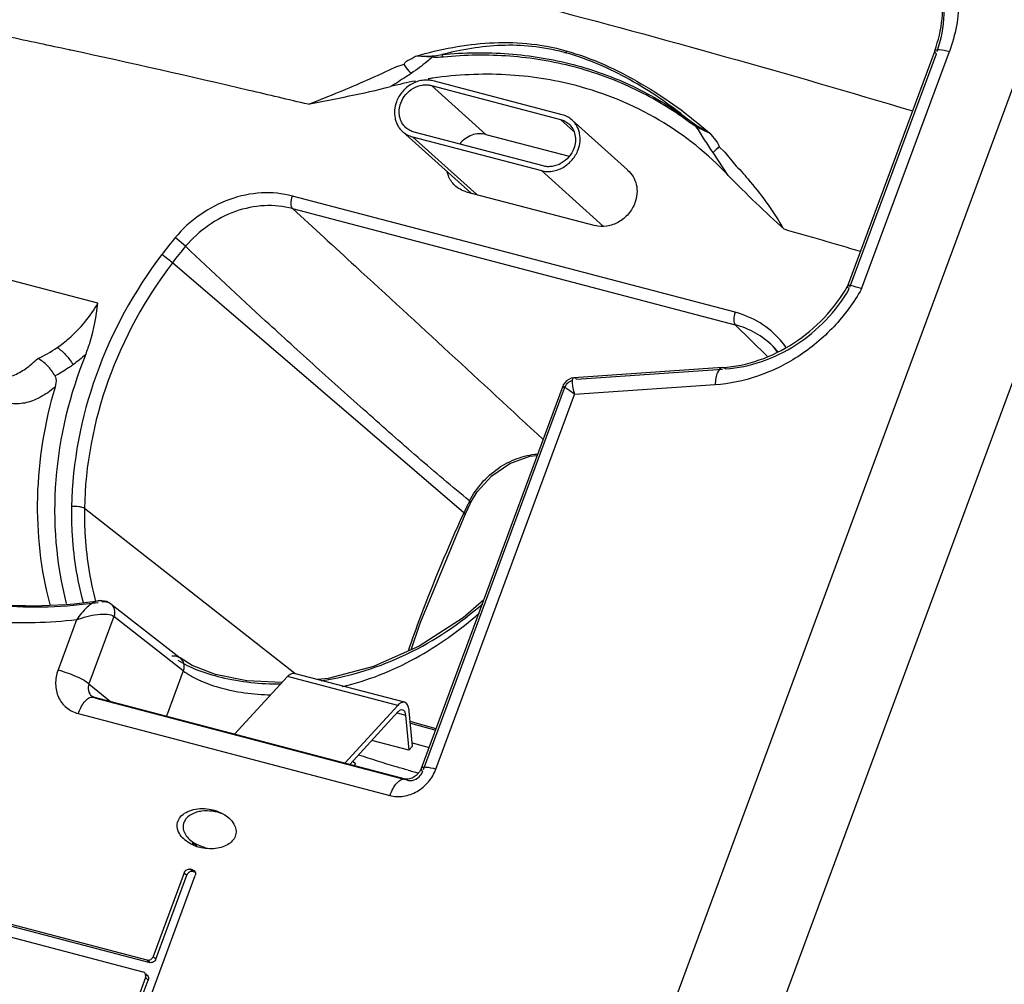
# Model space of a CAD drawing. Header units: inches. Extents: x 0 to 17, y 0 to 11.
# Tile 30 of 35: x 14.745 to 15.512, y 5.819 to 6.57. Entities that reach past the tile are written whole.
import ezdxf

# ---------------------------------------------------------------- set-up
doc = ezdxf.new("R2010")
doc.units = ezdxf.units.IN
doc.header["$LTSCALE"] = 0.935
doc.header["$MEASUREMENT"] = 0
doc.layers.get('0').update_dxf_attribs({"linetype": 'CONTINUOUS'})

msp = doc.modelspace()

# ---------------------------------------------------------------- linework, layer by layer
at = {"color": 6, "linetype": 'Continuous'}
for p, q in [((15.65727, 6.89212), (14.79175, 4.55277)), ((15.73001, 6.85968), (14.8505, 4.48255)), ((14.78505, 6.54628), (14.78395, 6.54653)), ((14.78507, 6.54635), (14.78397, 6.54659)), ((15.07412, 6.54294), (15.0751, 6.54103)), ((15.45795, 6.54594), (15.39008, 6.36251)), ((15.39193, 6.36182), (15.45921, 6.54368)), ((15.40097, 6.36048), (15.46938, 6.5454)), ((15.03825, 6.53343), (15.04455, 6.53563)), ((15.05384, 6.54179), (15.06635, 6.54193)), ((15.06636, 6.54085), (15.05384, 6.54179)), ((15.06635, 6.54193), (15.06636, 6.54085)), ((15.0294, 6.52923), (15.03825, 6.53343)), ((15.27189, 6.48794), (15.26549, 6.49267)), ((15.28279, 6.48165), (15.27189, 6.48794)), ((15.27189, 6.48794), (15.27224, 6.48677)), ((15.28279, 6.48165), (15.28817, 6.47505)), ((15.29716, 6.44884), (15.28533, 6.46656)), ((15.29011, 6.47112), (15.29438, 6.46686)), ((15.29438, 6.46686), (15.30206, 6.45757)), ((15.09295, 6.43609), (15.19337, 6.40972)), ((15.30247, 6.34217), (14.95763, 6.43275)), ((14.95774, 6.42304), (15.30257, 6.33246)), ((14.87444, 6.3936), (14.86637, 6.40038)), ((14.80609, 6.3492), (14.65711, 6.38833)), ((15.09122, 6.18585), (14.86412, 6.38071)), ((15.39011, 6.36259), (15.39008, 6.36251)), ((15.30257, 6.33246), (15.32741, 6.30798)), ((15.30257, 6.33246), (15.32739, 6.30799)), ((15.33184, 6.31583), (15.33531, 6.31119)), ((15.33186, 6.31582), (15.33185, 6.31583)), ((15.29255, 6.29907), (15.17687, 6.29116)), ((15.17884, 6.29017), (15.29262, 6.29796)), ((15.29496, 6.29812), (15.29255, 6.29907)), ((15.16815, 6.28466), (15.05793, 5.98677)), ((15.05975, 5.9861), (15.16964, 6.28313)), ((15.16815, 6.28466), (15.16964, 6.28313)), ((15.28681, 6.28568), (15.1774, 6.27819)), ((15.06937, 5.98622), (15.1774, 6.27819)), ((15.09645, 6.19385), (15.09645, 6.19384)), ((14.9594, 6.06077), (14.79563, 6.18923)), ((15.09087, 6.18508), (15.09122, 6.18585)), ((15.09089, 6.18507), (15.09122, 6.18585)), ((14.80632, 6.11743), (14.80628, 6.11743)), ((14.81597, 6.11523), (14.81609, 6.11514)), ((14.81609, 6.11514), (14.87012, 6.0729)), ((14.81853, 6.10516), (14.79916, 6.05282)), ((14.87254, 6.06294), (14.81853, 6.10516)), ((14.78948, 6.10254), (14.77504, 6.06353)), ((14.87254, 6.06294), (14.85941, 6.02745)), ((14.79916, 6.05282), (14.81579, 6.03891)), ((14.80135, 6.04242), (14.8022, 6.04243)), ((14.80136, 6.04304), (14.80138, 6.04303)), ((14.80138, 6.04303), (14.80257, 6.04203)), ((15.04564, 5.97854), (14.80279, 6.04232)), ((14.80281, 6.04232), (14.80445, 6.04144)), ((14.80445, 6.04144), (15.04553, 5.97811)), ((14.79071, 6.02953), (15.03355, 5.96574)), ((15.06965, 6.01777), (15.04941, 6.02332)), ((15.04955, 6.022), (15.06921, 6.01654)), ((15.05094, 6.00681), (15.05189, 6.00654)), ((15.05189, 6.00654), (15.06427, 6.00324)), ((15.00475, 5.99251), (15.00675, 5.9907)), ((15.0061, 5.98892), (15.00675, 5.9907)), ((15.04564, 5.97854), (15.04729, 5.97765)), ((14.89784, 5.95293), (14.89614, 5.9544)), ((14.90492, 5.95063), (14.90797, 5.94839)), ((14.90797, 5.94839), (14.91034, 5.946)), ((14.91034, 5.946), (14.91208, 5.94348)), ((14.88027, 5.90642), (14.87814, 5.90831)), ((14.87986, 5.90786), (14.87814, 5.90831)), ((14.87986, 5.90786), (14.88113, 5.90719)), ((14.88027, 5.90642), (14.88198, 5.90597)), ((14.8444, 5.83747), (14.59379, 5.9033)), ((14.59591, 5.90141), (14.84652, 5.83558)), ((14.82752, 5.75622), (14.88195, 5.90333)), ((14.87337, 5.90558), (14.84918, 5.8402)), ((14.8513, 5.83831), (14.87549, 5.90369)), ((14.87337, 5.90558), (14.87549, 5.90369)), ((14.59043, 5.89422), (14.84104, 5.82839)), ((14.84652, 5.83558), (14.8444, 5.83747)), ((14.8513, 5.83831), (14.84918, 5.8402)), ((14.84313, 5.82386), (14.81894, 5.75848)), ((14.82106, 5.75658), (14.84525, 5.82197)), ((14.84231, 5.82772), (14.84104, 5.82839)), ((14.84311, 5.82661), (14.84258, 5.82745)), ((14.84525, 5.82197), (14.84313, 5.82386)), ((14.84316, 5.8265), (14.84443, 5.82583)), ((14.84445, 5.82582), (14.84339, 5.82676))]:
    msp.add_line(p, q, dxfattribs=at)
at = {"color": 7, "linetype": 'Continuous'}
for p, q in [((15.16772, 6.4961), (15.0673, 6.52248)), ((15.10834, 6.4808), (15.06595, 6.51885)), ((15.06595, 6.51885), (15.16637, 6.49247)), ((15.16637, 6.49247), (15.17683, 6.48307)), ((15.21875, 6.4531), (15.17546, 6.49195)), ((15.09687, 6.43506), (15.04339, 6.48306)), ((15.1529, 6.45617), (15.05248, 6.48255)), ((15.10129, 6.4339), (15.05114, 6.47892)), ((15.05114, 6.47892), (15.15155, 6.45254)), ((15.10834, 6.4808), (15.17329, 6.46373)), ((15.19992, 6.40913), (15.15155, 6.45254)), ((15.04488, 6.03832), (14.95905, 6.06086)), ((14.91261, 6.01348), (14.95384, 6.05846)), ((15.03967, 6.03591), (14.95384, 6.05846)), ((15.04628, 6.03754), (15.04488, 6.03832)), ((15.03967, 6.03591), (14.99843, 5.99094)), ((15.00236, 5.9899), (15.04012, 6.03109)), ((15.03914, 6.03002), (15.04569, 6.0283)), ((15.04338, 6.03259), (15.04425, 6.0321)), ((15.05113, 6.0041), (15.04858, 6.03146)), ((15.04569, 6.0283), (15.04823, 6.00095)), ((15.04823, 6.00095), (15.01942, 6.00852)), ((15.04823, 6.00095), (15.05113, 6.0041)), ((14.88338, 5.92604), (14.87729, 5.93171))]:
    msp.add_line(p, q, dxfattribs=at)
at = {"color": 6, "linetype": 'Continuous'}
for points in [[(15.17687, 6.29116), (15.17471, 6.29078), (15.17108, 6.28883), (15.16858, 6.28566), (15.16815, 6.28466)], [(15.09645, 6.19384), (15.10164, 6.2024), (15.11288, 6.2149), (15.12689, 6.22449), (15.14244, 6.23005), (15.14811, 6.2305)], [(15.09212, 6.18455), (15.09286, 6.18619), (15.096, 6.19291), (15.09645, 6.19384)], [(15.05007, 6.07917), (15.05712, 6.1), (15.09212, 6.18455)], [(14.81597, 6.11523), (14.813, 6.11685), (14.80737, 6.11756), (14.80628, 6.11743)], [(15.1066, 6.11829), (15.09063, 6.1042), (15.05633, 6.08195), (15.02083, 6.06617), (14.98542, 6.05686), (14.97734, 6.05606)], [(14.94945, 6.05366), (14.9222, 6.05511), (14.89781, 6.0601), (14.87963, 6.06705), (14.87012, 6.0729)], [(14.80281, 6.04232), (14.80177, 6.04275), (14.80136, 6.04304)], [(15.05793, 5.98677), (15.05658, 5.98411), (15.05412, 5.9813), (15.05102, 5.97928), (15.0479, 5.9784), (15.04565, 5.97854)]]:
    msp.add_lwpolyline(points, dxfattribs=at)
for centre, radius, start, end in [((12.90119, -2.144), 8.8922, 77.930561, 78.262814), ((12.91382, -2.08472), 8.83159, 77.774661, 77.930298), ((15.12403, 6.37359), 0.17695, 74.51812, 75.32402), ((15.11175, 6.21538), 0.31245, 100.75084, 104.42149), ((15.1104, 6.22285), 0.30486, 98.17027, 98.878), ((15.11513, 6.28753), 0.25315, 53.46004, 54.10708), ((14.69068, 5.94859), 0.79522, 35.18657, 35.40864), ((12.9525, -1.93511), 8.67704, 73.615793, 74.024815), ((15.12558, 6.18276), 0.33844, 139.98496, 142.84523), ((15.13834, 6.17178), 0.34475, 139.95097, 142.6953), ((18.50428, 10.21912), 5.27355, 226.50349, 227.43012), ((15.28511, 6.27458), 0.06986, 35.36153, 40.95615), ((14.71883, 6.39556), 0.0981, 294.30902, 304.54359), ((15.28876, 6.2728), 0.06089, 39.51814, 44.94535), ((15.41755, 6.03882), 0.35792, 154.63828, 155.1891), ((15.32714, 6.08163), 0.25788, 154.0626, 154.62964), ((15.29467, 6.09738), 0.2218, 153.83385, 154.05242), ((15.66324, 5.92523), 0.62859, 155.18869, 155.50648), ((14.80646, 6.04912), 0.00793, 230.15863, 241.70318), ((14.80183, 6.0386), 0.00384, 75.50825, 84.49953), ((15.19464, 6.52492), 0.5591, 254.77879, 255.2808), ((15.18825, 6.50062), 0.53398, 255.28175, 255.67062), ((14.88822, 5.94844), 0.02251, 227.28295, 229.55741), ((14.89163, 5.93156), 0.01206, 190.79769, 196.49371), ((14.8924, 5.93179), 0.01286, 196.50117, 201.79753), ((14.89373, 5.95706), 0.03279, 246.46758, 255.24841), ((14.84031, 5.82544), 0.00303, 41.5676, 48.80744), ((14.84244, 5.82355), 0.00303, 41.58039, 48.80671)]:
    msp.add_arc(centre, radius, start, end, dxfattribs=at)
for points, knots in [([(14.65507, 6.69534), (14.72146, 6.68193), (14.98547, 6.6255), (15.24692, 6.55708), (15.44067, 6.49911)], [0, 0, 0, 0, 0.250893, 1, 1, 1, 1]), ([(15.41441, 6.6745), (15.42639, 6.67059), (15.44907, 6.65756), (15.47162, 6.62512), (15.47928, 6.58535), (15.47416, 6.55829), (15.46938, 6.5454)], [0, 0, 0, 0, 0.242037, 0.484378, 0.735927, 1, 1, 1, 1]), ([(15.45795, 6.54594), (15.4609, 6.55393), (15.46474, 6.5703), (15.46373, 6.59484), (15.45604, 6.61696), (15.44673, 6.62911), (15.44137, 6.63414)], [0, 0, 0, 0, 0.269566, 0.525378, 0.76728, 1, 1, 1, 1]), ([(15.45985, 6.54546), (15.46308, 6.55472), (15.46679, 6.57393), (15.46419, 6.59339), (15.46131, 6.60235)], [0, 0, 0, 0, 0.510426, 1, 1, 1, 1]), ([(15.05384, 6.54179), (15.06329, 6.54445), (15.08218, 6.54909), (15.11119, 6.55278), (15.1409, 6.55229), (15.16082, 6.54891), (15.17066, 6.54588)], [0, 0, 0, 0, 0.24875, 0.492291, 0.739079, 1, 1, 1, 1]), ([(15.16886, 6.54477), (15.16076, 6.54689), (15.14465, 6.54991), (15.11265, 6.55083), (15.08922, 6.54682), (15.07411, 6.54294)], [0, 0, 0, 0, 0.262437, 0.511352, 1, 1, 1, 1]), ([(14.96985, 6.50421), (14.95451, 6.50788), (14.89303, 6.52243), (14.83139, 6.53631), (14.78507, 6.54635)], [0, 0, 0, 0, 0.249795, 1, 1, 1, 1]), ([(15.06635, 6.54193), (15.06701, 6.54196), (15.06962, 6.54216), (15.0722, 6.5426), (15.07412, 6.54294)], [0, 0, 0, 0, 0.255328, 1, 1, 1, 1]), ([(15.07412, 6.54294), (15.09136, 6.54465), (15.12582, 6.54516), (15.15986, 6.53955), (15.17626, 6.53524)], [0, 0, 0, 0, 0.505374, 1, 1, 1, 1]), ([(15.1769, 6.53335), (15.16056, 6.53764), (15.12664, 6.54324), (15.09228, 6.54273), (15.0751, 6.54103)], [0, 0, 0, 0, 0.494626, 1, 1, 1, 1]), ([(15.17066, 6.54588), (15.18082, 6.54319), (15.20096, 6.53564), (15.2395, 6.51566), (15.26629, 6.49617), (15.28279, 6.48165)], [0, 0, 0, 0, 0.242459, 0.49331, 1, 1, 1, 1]), ([(15.17127, 6.54412), (15.17119, 6.54422), (15.17086, 6.54476), (15.17072, 6.54539), (15.17066, 6.54588)], [0, 0, 0, 0, 0.211192, 1, 1, 1, 1]), ([(15.26549, 6.49267), (15.25131, 6.50422), (15.22153, 6.52466), (15.18829, 6.53938), (15.17127, 6.54412)], [0, 0, 0, 0, 0.508545, 1, 1, 1, 1]), ([(15.45921, 6.54368), (15.45898, 6.54389), (15.45839, 6.54447), (15.45775, 6.54541), (15.45794, 6.54594)], [0, 0, 0, 0, 0.355529, 1, 1, 1, 1]), ([(15.45794, 6.54594), (15.4581, 6.54635), (15.45944, 6.54692), (15.46325, 6.5468), (15.46677, 6.54608), (15.46938, 6.5454)], [0, 0, 0, 0, 0.10991, 0.313686, 1, 1, 1, 1]), ([(15.05022, 6.52832), (15.04969, 6.52885), (15.04759, 6.53111), (15.04576, 6.53363), (15.04456, 6.53563)], [0, 0, 0, 0, 0.243297, 1, 1, 1, 1]), ([(15.06636, 6.54085), (15.06513, 6.53972), (15.05999, 6.53525), (15.05446, 6.53123), (15.05022, 6.52831)], [0, 0, 0, 0, 0.244537, 1, 1, 1, 1]), ([(15.0751, 6.54103), (15.07439, 6.54095), (15.07148, 6.5407), (15.06855, 6.54061), (15.06636, 6.54085)], [0, 0, 0, 0, 0.246109, 1, 1, 1, 1]), ([(15.17626, 6.53524), (15.19236, 6.53101), (15.22369, 6.51963), (15.25227, 6.50247), (15.26549, 6.49267)], [0, 0, 0, 0, 0.502977, 1, 1, 1, 1]), ([(14.96983, 6.50421), (14.97501, 6.50618), (14.99505, 6.51406), (15.01485, 6.52257), (15.0294, 6.52923)], [0, 0, 0, 0, 0.256921, 1, 1, 1, 1]), ([(15.05022, 6.52831), (15.04891, 6.52742), (15.04356, 6.52387), (15.03809, 6.52048), (15.03394, 6.51798)], [0, 0, 0, 0, 0.246347, 1, 1, 1, 1]), ([(15.17863, 6.51877), (15.16076, 6.52347), (15.12346, 6.52915), (15.08582, 6.5273), (15.06707, 6.52461)], [0, 0, 0, 0, 0.493852, 1, 1, 1, 1]), ([(15.26355, 6.49261), (15.25064, 6.50195), (15.22284, 6.51832), (15.19249, 6.52926), (15.1769, 6.53335)], [0, 0, 0, 0, 0.497061, 1, 1, 1, 1]), ([(14.96985, 6.50421), (14.98054, 6.5064), (15.00197, 6.51064), (15.02334, 6.51525), (15.03394, 6.51798)], [0, 0, 0, 0, 0.499289, 1, 1, 1, 1]), ([(15.29716, 6.44884), (15.28139, 6.46561), (15.24464, 6.49498), (15.20117, 6.51285), (15.17863, 6.51877)], [0, 0, 0, 0, 0.496946, 1, 1, 1, 1]), ([(15.26585, 6.49092), (15.26587, 6.4911), (15.26589, 6.49169), (15.26575, 6.49233), (15.26549, 6.49267)], [0, 0, 0, 0, 0.290981, 1, 1, 1, 1]), ([(15.27224, 6.48677), (15.2717, 6.48703), (15.26946, 6.48824), (15.26741, 6.48976), (15.26585, 6.49092)], [0, 0, 0, 0, 0.234481, 1, 1, 1, 1]), ([(15.28279, 6.48165), (15.28185, 6.48207), (15.27829, 6.48368), (15.27473, 6.48531), (15.27224, 6.48677)], [0, 0, 0, 0, 0.262832, 1, 1, 1, 1]), ([(15.29012, 6.47113), (15.28963, 6.47071), (15.28796, 6.46927), (15.28635, 6.46775), (15.28533, 6.46656)], [0, 0, 0, 0, 0.292037, 1, 1, 1, 1]), ([(15.08409, 6.44102), (15.08191, 6.44311), (15.07961, 6.44667), (15.07847, 6.45058), (15.07825, 6.45159)], [0, 0, 0, 0, 0.744073, 1, 1, 1, 1]), ([(15.21863, 6.45296), (15.22204, 6.45015), (15.22709, 6.4416), (15.22606, 6.4319), (15.22442, 6.42746)], [0, 0, 0, 0, 0.482799, 1, 1, 1, 1]), ([(15.30206, 6.45757), (15.30561, 6.45381), (15.31919, 6.43881), (15.33118, 6.42232), (15.33882, 6.40934)], [0, 0, 0, 0, 0.255578, 1, 1, 1, 1]), ([(15.29716, 6.44884), (15.30406, 6.4415), (15.31854, 6.42747), (15.33329, 6.41375), (15.3406, 6.40683)], [0, 0, 0, 0, 0.50005, 1, 1, 1, 1]), ([(14.95763, 6.43275), (14.94984, 6.43483), (14.93314, 6.43638), (14.90824, 6.4312), (14.88508, 6.41908), (14.87201, 6.40714), (14.86637, 6.40038)], [0, 0, 0, 0, 0.237848, 0.484981, 0.740263, 1, 1, 1, 1]), ([(14.95774, 6.42304), (14.95731, 6.42344), (14.95671, 6.42477), (14.95639, 6.42811), (14.95695, 6.43091), (14.95763, 6.43275)], [0, 0, 0, 0, 0.174619, 0.413259, 1, 1, 1, 1]), ([(15.22442, 6.42746), (15.22327, 6.42435), (15.21981, 6.41849), (15.21209, 6.41204), (15.20284, 6.40868), (15.19634, 6.40893), (15.19337, 6.40972)], [0, 0, 0, 0, 0.256451, 0.513445, 0.762709, 1, 1, 1, 1]), ([(14.95771, 6.42297), (14.9506, 6.42485), (14.93539, 6.42637), (14.91266, 6.42166), (14.89155, 6.41059), (14.87961, 6.39975), (14.87444, 6.3936)], [0, 0, 0, 0, 0.237903, 0.484989, 0.740349, 1, 1, 1, 1]), ([(14.95774, 6.42304), (14.97407, 6.40803), (15.03921, 6.34819), (15.10422, 6.28821), (15.15284, 6.24317)], [0, 0, 0, 0, 0.250746, 1, 1, 1, 1]), ([(14.85584, 6.38717), (14.83424, 6.3587), (14.79979, 6.29594), (14.78621, 6.22543), (14.78558, 6.19079)], [0, 0, 0, 0, 0.507708, 1, 1, 1, 1]), ([(14.86412, 6.38071), (14.86296, 6.38176), (14.8602, 6.38393), (14.85741, 6.38604), (14.85584, 6.38718)], [0, 0, 0, 0, 0.447292, 1, 1, 1, 1]), ([(14.86412, 6.38071), (14.84302, 6.35299), (14.80936, 6.29181), (14.7962, 6.22302), (14.79563, 6.18923)], [0, 0, 0, 0, 0.507597, 1, 1, 1, 1]), ([(15.29255, 6.29907), (15.31201, 6.3004), (15.35145, 6.31455), (15.37989, 6.34487), (15.39011, 6.36258)], [0, 0, 0, 0, 0.488294, 1, 1, 1, 1]), ([(15.34982, 6.31677), (15.35831, 6.32224), (15.37403, 6.33528), (15.3863, 6.35161), (15.39138, 6.36036)], [0, 0, 0, 0, 0.499404, 1, 1, 1, 1]), ([(15.40097, 6.36048), (15.39499, 6.34984), (15.38037, 6.32997), (15.36143, 6.31416), (15.35119, 6.30756)], [0, 0, 0, 0, 0.500489, 1, 1, 1, 1]), ([(15.39008, 6.36252), (15.38997, 6.36223), (15.39038, 6.36131), (15.39097, 6.36073), (15.39139, 6.36035)], [0, 0, 0, 0, 0.353851, 1, 1, 1, 1]), ([(15.40097, 6.36048), (15.3996, 6.36099), (15.39714, 6.36184), (15.3938, 6.36271), (15.39167, 6.36308), (15.3903, 6.36292), (15.39011, 6.36259)], [0, 0, 0, 0, 0.38921, 0.695995, 0.899761, 1, 1, 1, 1]), ([(14.77446, 6.31475), (14.77763, 6.31693), (14.79, 6.32656), (14.80016, 6.33898), (14.80609, 6.3492)], [0, 0, 0, 0, 0.245551, 1, 1, 1, 1]), ([(14.79663, 6.30945), (14.79793, 6.31265), (14.80245, 6.32555), (14.80492, 6.33908), (14.80609, 6.3492)], [0, 0, 0, 0, 0.253253, 1, 1, 1, 1]), ([(15.09561, 6.19519), (15.08204, 6.20638), (15.05508, 6.22913), (15.01541, 6.2642), (14.97597, 6.29966), (14.9498, 6.32345), (14.93678, 6.3354)], [0, 0, 0, 0, 0.249084, 0.499314, 0.749759, 1, 1, 1, 1]), ([(15.30247, 6.34217), (15.30179, 6.34033), (15.30123, 6.33753), (15.30155, 6.3342), (15.30215, 6.33287), (15.30257, 6.33246)], [0, 0, 0, 0, 0.586801, 0.825476, 1, 1, 1, 1]), ([(15.33787, 6.32037), (15.3333, 6.32563), (15.32243, 6.33486), (15.30929, 6.3404), (15.30247, 6.34217)], [0, 0, 0, 0, 0.497023, 1, 1, 1, 1]), ([(15.33185, 6.31583), (15.32787, 6.31981), (15.3187, 6.32671), (15.30806, 6.33096), (15.30255, 6.3324)], [0, 0, 0, 0, 0.496845, 1, 1, 1, 1]), ([(14.77446, 6.31475), (14.77687, 6.31314), (14.7814, 6.30897), (14.7851, 6.30408), (14.78676, 6.30135)], [0, 0, 0, 0, 0.475894, 1, 1, 1, 1]), ([(15.29496, 6.29812), (15.30453, 6.29877), (15.32384, 6.30277), (15.34152, 6.31142), (15.34982, 6.31677)], [0, 0, 0, 0, 0.492553, 1, 1, 1, 1]), ([(14.72144, 6.29158), (14.72444, 6.2908), (14.73088, 6.29023), (14.74067, 6.29273), (14.75032, 6.2982), (14.75626, 6.30326), (14.75921, 6.30615)], [0, 0, 0, 0, 0.219466, 0.448998, 0.706473, 1, 1, 1, 1]), ([(14.77259, 6.2926), (14.77102, 6.29557), (14.76718, 6.30083), (14.76198, 6.30485), (14.75921, 6.30615)], [0, 0, 0, 0, 0.524077, 1, 1, 1, 1]), ([(14.79663, 6.30945), (14.78405, 6.27835), (14.76813, 6.21337), (14.7734, 6.14642), (14.7815, 6.11525)], [0, 0, 0, 0, 0.510194, 1, 1, 1, 1]), ([(15.35119, 6.30756), (15.34144, 6.30128), (15.3207, 6.29113), (15.29804, 6.28644), (15.28681, 6.28568)], [0, 0, 0, 0, 0.507446, 1, 1, 1, 1]), ([(14.78674, 6.30131), (14.78561, 6.30048), (14.78108, 6.29727), (14.77628, 6.29445), (14.77258, 6.29259)], [0, 0, 0, 0, 0.252784, 1, 1, 1, 1]), ([(15.29255, 6.29907), (15.29075, 6.29895), (15.28853, 6.29543), (15.28734, 6.29077), (15.28692, 6.28746), (15.28681, 6.28568)], [0, 0, 0, 0, 0.355206, 0.647164, 1, 1, 1, 1]), ([(14.77258, 6.29259), (14.77292, 6.29193), (14.77387, 6.28912), (14.77334, 6.28606), (14.77272, 6.28396)], [0, 0, 0, 0, 0.251596, 1, 1, 1, 1]), ([(15.17687, 6.29116), (15.17664, 6.29114), (15.17612, 6.29089), (15.17572, 6.29003), (15.17553, 6.28884), (15.17553, 6.28652), (15.17607, 6.2829), (15.17687, 6.27986), (15.1774, 6.27819)], [0, 0, 0, 0, 0.050625, 0.113259, 0.200341, 0.314308, 0.617152, 1, 1, 1, 1]), ([(15.17884, 6.29017), (15.17866, 6.29033), (15.17809, 6.29079), (15.17737, 6.29119), (15.17687, 6.29116)], [0, 0, 0, 0, 0.322105, 1, 1, 1, 1]), ([(14.77271, 6.28393), (14.76909, 6.2808), (14.7616, 6.27573), (14.74958, 6.27089), (14.73741, 6.27052), (14.73004, 6.2732), (14.72653, 6.27483)], [0, 0, 0, 0, 0.287221, 0.53779, 0.767654, 1, 1, 1, 1]), ([(14.77272, 6.28396), (14.76448, 6.25615), (14.75508, 6.19919), (14.76144, 6.14166), (14.7686, 6.11459)], [0, 0, 0, 0, 0.508877, 1, 1, 1, 1]), ([(15.1774, 6.27819), (15.17618, 6.27912), (15.17443, 6.28043), (15.17223, 6.28204), (15.17088, 6.283), (15.16981, 6.28373), (15.16894, 6.28431), (15.16854, 6.28451), (15.16818, 6.28472), (15.16815, 6.28466)], [0, 0, 0, 0, 0.406612, 0.578897, 0.725291, 0.84292, 0.929148, 0.981754, 1, 1, 1, 1]), ([(15.0956, 6.19519), (15.10074, 6.20517), (15.11242, 6.21844), (15.13221, 6.22886), (15.14308, 6.23129), (15.14848, 6.23175)], [0, 0, 0, 0, 0.505572, 0.756274, 1, 1, 1, 1]), ([(14.78558, 6.19079), (14.78544, 6.18443), (14.7858, 6.15935), (14.78968, 6.13432), (14.79457, 6.11625)], [0, 0, 0, 0, 0.25358, 1, 1, 1, 1]), ([(14.79563, 6.18923), (14.79512, 6.18962), (14.79373, 6.19022), (14.79037, 6.19096), (14.78752, 6.19101), (14.78558, 6.19079)], [0, 0, 0, 0, 0.184333, 0.432247, 1, 1, 1, 1]), ([(15.0956, 6.19519), (15.09587, 6.19494), (15.09623, 6.1946), (15.09653, 6.19401), (15.09645, 6.19385)], [0, 0, 0, 0, 0.667409, 1, 1, 1, 1]), ([(14.79563, 6.18923), (14.79552, 6.18306), (14.79592, 6.15873), (14.79965, 6.13444), (14.80436, 6.11691)], [0, 0, 0, 0, 0.253693, 1, 1, 1, 1]), ([(15.04796, 6.07847), (15.05107, 6.0875), (15.06404, 6.12356), (15.07895, 6.1589), (15.09087, 6.18508)], [0, 0, 0, 0, 0.249194, 1, 1, 1, 1]), ([(15.09122, 6.18584), (15.09149, 6.18561), (15.09188, 6.18529), (15.09219, 6.18472), (15.09212, 6.18455)], [0, 0, 0, 0, 0.665094, 1, 1, 1, 1]), ([(14.78948, 6.10254), (14.76802, 6.10008), (14.72506, 6.09894), (14.66207, 6.10905), (14.60324, 6.1307), (14.56792, 6.15252), (14.55169, 6.16499)], [0, 0, 0, 0, 0.257389, 0.50904, 0.756006, 1, 1, 1, 1]), ([(14.61391, 6.14701), (14.64253, 6.13226), (14.7064, 6.11196), (14.77319, 6.11249), (14.80632, 6.11743)], [0, 0, 0, 0, 0.490126, 1, 1, 1, 1]), ([(14.703, 6.11723), (14.71141, 6.11581), (14.74569, 6.1114), (14.78065, 6.1125), (14.80641, 6.11617)], [0, 0, 0, 0, 0.246785, 1, 1, 1, 1]), ([(14.80628, 6.11743), (14.80483, 6.1172), (14.80173, 6.11574), (14.7958, 6.11095), (14.79194, 6.10606), (14.78948, 6.10254)], [0, 0, 0, 0, 0.193656, 0.435283, 1, 1, 1, 1]), ([(14.80976, 6.11666), (14.80908, 6.1172), (14.80783, 6.11758), (14.80664, 6.11748), (14.80632, 6.11743)], [0, 0, 0, 0, 0.726373, 1, 1, 1, 1]), ([(14.80976, 6.11666), (14.81031, 6.11675), (14.81247, 6.11691), (14.8147, 6.11619), (14.81597, 6.11523)], [0, 0, 0, 0, 0.259683, 1, 1, 1, 1]), ([(14.81609, 6.11514), (14.81745, 6.11407), (14.81951, 6.11074), (14.81915, 6.10692), (14.81853, 6.10516)], [0, 0, 0, 0, 0.481477, 1, 1, 1, 1]), ([(14.97999, 6.0551), (15.00316, 6.05859), (15.04872, 6.07307), (15.08807, 6.09976), (15.10587, 6.11516)], [0, 0, 0, 0, 0.498939, 1, 1, 1, 1]), ([(14.78948, 6.10254), (14.79474, 6.1046), (14.8028, 6.10675), (14.81264, 6.10724), (14.81714, 6.1063), (14.81853, 6.10516)], [0, 0, 0, 0, 0.568044, 0.819707, 1, 1, 1, 1]), ([(14.9964, 6.05055), (15.00629, 6.05294), (15.02585, 6.05903), (15.0629, 6.07636), (15.088, 6.09452), (15.10332, 6.10798)], [0, 0, 0, 0, 0.249289, 0.500157, 1, 1, 1, 1]), ([(14.86368, 6.07443), (14.86425, 6.07453), (14.86648, 6.07471), (14.8688, 6.07394), (14.8701, 6.07292)], [0, 0, 0, 0, 0.260164, 1, 1, 1, 1]), ([(14.86847, 6.07111), (14.87309, 6.06819), (14.88398, 6.06291), (14.91053, 6.05482), (14.93295, 6.05255), (14.94863, 6.05264)], [0, 0, 0, 0, 0.197287, 0.434007, 1, 1, 1, 1]), ([(14.87012, 6.0729), (14.87148, 6.07183), (14.87352, 6.0685), (14.87316, 6.0647), (14.87254, 6.06294)], [0, 0, 0, 0, 0.481491, 1, 1, 1, 1]), ([(14.77504, 6.06353), (14.77376, 6.06006), (14.77242, 6.05276), (14.77471, 6.04209), (14.78112, 6.03357), (14.78742, 6.03039), (14.79071, 6.02953)], [0, 0, 0, 0, 0.264046, 0.515101, 0.757146, 1, 1, 1, 1]), ([(14.77504, 6.06353), (14.77986, 6.06226), (14.78676, 6.0598), (14.79469, 6.05592), (14.79799, 6.05384), (14.79916, 6.05282)], [0, 0, 0, 0, 0.562935, 0.824087, 1, 1, 1, 1]), ([(14.87254, 6.06294), (14.87616, 6.06013), (14.88511, 6.05504), (14.90769, 6.04697), (14.92717, 6.04447), (14.94091, 6.0442)], [0, 0, 0, 0, 0.191775, 0.425926, 1, 1, 1, 1]), ([(14.79916, 6.05282), (14.79852, 6.05113), (14.79812, 6.04741), (14.80006, 6.04414), (14.80136, 6.04304)], [0, 0, 0, 0, 0.514866, 1, 1, 1, 1]), ([(14.79071, 6.02953), (14.79188, 6.03267), (14.79431, 6.03772), (14.799, 6.04215), (14.80135, 6.04242)], [0, 0, 0, 0, 0.586266, 1, 1, 1, 1]), ([(15.04785, 5.98543), (15.04472, 5.98628), (15.03178, 5.98992), (15.01897, 5.99397), (15.00932, 5.99723)], [0, 0, 0, 0, 0.241796, 1, 1, 1, 1]), ([(15.03355, 5.96574), (15.03698, 5.96484), (15.04448, 5.96455), (15.05514, 5.96842), (15.06405, 5.97586), (15.06805, 5.98263), (15.06937, 5.98622)], [0, 0, 0, 0, 0.237287, 0.486552, 0.743548, 1, 1, 1, 1]), ([(15.05794, 5.98676), (15.05788, 5.98662), (15.05788, 5.98569), (15.05863, 5.98502), (15.05917, 5.98453)], [0, 0, 0, 0, 0.17733, 1, 1, 1, 1]), ([(15.06937, 5.98622), (15.06683, 5.98689), (15.06332, 5.98759), (15.05952, 5.98776), (15.0581, 5.98718), (15.05794, 5.98676)], [0, 0, 0, 0, 0.669733, 0.886002, 1, 1, 1, 1]), ([(15.03355, 5.96574), (15.03423, 5.96759), (15.03585, 5.9711), (15.03906, 5.97607), (15.04334, 5.97913), (15.04563, 5.97854)], [0, 0, 0, 0, 0.319326, 0.61545, 1, 1, 1, 1]), ([(15.05078, 5.97752), (15.05139, 5.97761), (15.05382, 5.97825), (15.05599, 5.97979), (15.05722, 5.98124)], [0, 0, 0, 0, 0.244657, 1, 1, 1, 1]), ([(14.87294, 5.9319), (14.87034, 5.93431), (14.86719, 5.93919), (14.86819, 5.94618), (14.87128, 5.95049), (14.87614, 5.95361), (14.88455, 5.95602), (14.89161, 5.95559), (14.89614, 5.9544)], [0, 0, 0, 0, 0.229203, 0.331693, 0.439288, 0.560772, 0.697975, 1, 1, 1, 1]), ([(14.89614, 5.9544), (14.89693, 5.95419), (14.89998, 5.95326), (14.90291, 5.95189), (14.90492, 5.95063)], [0, 0, 0, 0, 0.256961, 1, 1, 1, 1]), ([(14.91208, 5.94348), (14.91281, 5.94217), (14.91386, 5.93938), (14.91368, 5.93493), (14.91166, 5.9309), (14.90808, 5.92768), (14.9033, 5.9254), (14.89561, 5.9238), (14.88939, 5.9243), (14.88538, 5.92534)], [0, 0, 0, 0, 0.10971, 0.212054, 0.316013, 0.429832, 0.557339, 0.697961, 1, 1, 1, 1]), ([(14.88064, 5.92699), (14.87998, 5.92728), (14.8775, 5.92846), (14.87516, 5.92998), (14.87361, 5.93131)], [0, 0, 0, 0, 0.259924, 1, 1, 1, 1]), ([(14.87337, 5.90558), (14.87372, 5.90653), (14.87507, 5.90818), (14.87722, 5.90856), (14.87814, 5.90831)], [0, 0, 0, 0, 0.514405, 1, 1, 1, 1]), ([(14.8444, 5.83747), (14.84532, 5.83723), (14.84747, 5.83761), (14.84883, 5.83926), (14.84918, 5.8402)], [0, 0, 0, 0, 0.485591, 1, 1, 1, 1]), ([(14.8513, 5.83831), (14.85095, 5.83737), (14.84959, 5.83572), (14.84744, 5.83534), (14.84652, 5.83558)], [0, 0, 0, 0, 0.514405, 1, 1, 1, 1])]:
    msp.add_open_spline(points, degree=3, knots=knots, dxfattribs=at)
for points in [[(15.04455, 6.53563), (15.04522, 6.53673), (15.04619, 6.53773), (15.04734, 6.53831)], [(15.04734, 6.53831), (15.04961, 6.53925), (15.05173, 6.54054), (15.05384, 6.54179)], [(15.28533, 6.46656), (15.28089, 6.47325), (15.27645, 6.47994), (15.27224, 6.48677)], [(15.28817, 6.47505), (15.2891, 6.47392), (15.28976, 6.47254), (15.29011, 6.47112)], [(15.09295, 6.43609), (15.08968, 6.43695), (15.08653, 6.43868), (15.08409, 6.44102)], [(14.79663, 6.30945), (14.79347, 6.30658), (14.79019, 6.30382), (14.78674, 6.30131)], [(15.17176, 6.28663), (15.17267, 6.28765), (15.17379, 6.28852), (15.17501, 6.28913)], [(15.16964, 6.28313), (15.17012, 6.28441), (15.17085, 6.28561), (15.17176, 6.28663)], [(15.05722, 5.98124), (15.05804, 5.98221), (15.05872, 5.98334), (15.05917, 5.98453)], [(15.04729, 5.97765), (15.04842, 5.97737), (15.04963, 5.97733), (15.05078, 5.97752)], [(14.87836, 5.90639), (14.87772, 5.9062), (14.87711, 5.90585), (14.87663, 5.90539)], [(14.88027, 5.90642), (14.87965, 5.90658), (14.87897, 5.90656), (14.87836, 5.90639)], [(14.88113, 5.90719), (14.88167, 5.90671), (14.88205, 5.90599), (14.88216, 5.90527)], [(14.87663, 5.90539), (14.87613, 5.90493), (14.87573, 5.90433), (14.87549, 5.90369)], [(14.88216, 5.90527), (14.88226, 5.90463), (14.88217, 5.90394), (14.88195, 5.90333)], [(14.84313, 5.82386), (14.84345, 5.82472), (14.84347, 5.82576), (14.84311, 5.82661)], [(14.8447, 5.82556), (14.8451, 5.82511), (14.84537, 5.82451), (14.84546, 5.82391)], [(14.84546, 5.82391), (14.84556, 5.82327), (14.84548, 5.82258), (14.84525, 5.82197)]]:
    msp.add_open_spline(points, degree=3, dxfattribs=at)
at = {"color": 7, "linetype": 'Continuous'}
for points, knots in [([(15.0673, 6.52248), (15.06594, 6.52283), (15.06309, 6.52326), (15.05874, 6.52302), (15.05441, 6.52193), (15.04888, 6.51938), (15.04288, 6.51438), (15.03968, 6.50898), (15.03862, 6.50611)], [0, 0, 0, 0, 0.117486, 0.237965, 0.361525, 0.487795, 0.744246, 1, 1, 1, 1]), ([(15.04205, 6.50521), (15.04294, 6.5076), (15.04561, 6.5121), (15.05154, 6.51707), (15.05757, 6.51923), (15.06245, 6.5195), (15.06482, 6.51914), (15.06595, 6.51885)], [0, 0, 0, 0, 0.256025, 0.512747, 0.761783, 0.88239, 1, 1, 1, 1]), ([(15.03862, 6.50611), (15.03786, 6.50406), (15.03688, 6.49983), (15.03716, 6.49444), (15.0383, 6.49045), (15.03958, 6.48768), (15.04127, 6.48518), (15.04265, 6.48373), (15.04339, 6.48306)], [0, 0, 0, 0, 0.262344, 0.515412, 0.638849, 0.760389, 0.880556, 1, 1, 1, 1]), ([(15.04602, 6.486), (15.04479, 6.48711), (15.04266, 6.48978), (15.04087, 6.49464), (15.0406, 6.49997), (15.04142, 6.5035), (15.04205, 6.50521)], [0, 0, 0, 0, 0.239187, 0.483798, 0.737254, 1, 1, 1, 1]), ([(15.16637, 6.49247), (15.16757, 6.49215), (15.16988, 6.49125), (15.17192, 6.48983), (15.17283, 6.48901)], [0, 0, 0, 0, 0.503208, 1, 1, 1, 1]), ([(15.17546, 6.49195), (15.17437, 6.49293), (15.17193, 6.49464), (15.16915, 6.49572), (15.16772, 6.4961)], [0, 0, 0, 0, 0.496792, 1, 1, 1, 1]), ([(15.17283, 6.48901), (15.17406, 6.48791), (15.17619, 6.48524), (15.17798, 6.48037), (15.17825, 6.47504), (15.17743, 6.47151), (15.1768, 6.46981)], [0, 0, 0, 0, 0.239187, 0.483798, 0.737254, 1, 1, 1, 1]), ([(15.18023, 6.46891), (15.18099, 6.47095), (15.18197, 6.47519), (15.18169, 6.48057), (15.18055, 6.48457), (15.17927, 6.48733), (15.17758, 6.48983), (15.1762, 6.49129), (15.17546, 6.49195)], [0, 0, 0, 0, 0.262344, 0.515412, 0.638849, 0.760389, 0.880556, 1, 1, 1, 1]), ([(15.04339, 6.48306), (15.04448, 6.48208), (15.04692, 6.48037), (15.0497, 6.4793), (15.05114, 6.47892)], [0, 0, 0, 0, 0.496792, 1, 1, 1, 1]), ([(15.05248, 6.48255), (15.05129, 6.48286), (15.04897, 6.48376), (15.04693, 6.48519), (15.04602, 6.486)], [0, 0, 0, 0, 0.503208, 1, 1, 1, 1]), ([(15.10834, 6.4808), (15.10659, 6.48126), (15.10282, 6.4816), (15.09722, 6.48037), (15.09204, 6.47756), (15.08916, 6.47481), (15.08791, 6.47326)], [0, 0, 0, 0, 0.237738, 0.484979, 0.74041, 1, 1, 1, 1]), ([(15.15155, 6.45254), (15.15292, 6.45218), (15.15576, 6.45175), (15.16011, 6.45199), (15.16444, 6.45308), (15.16998, 6.45563), (15.17597, 6.46063), (15.17917, 6.46603), (15.18023, 6.46891)], [0, 0, 0, 0, 0.117486, 0.237965, 0.361525, 0.487795, 0.744246, 1, 1, 1, 1]), ([(15.1768, 6.46981), (15.17591, 6.46742), (15.17324, 6.46291), (15.16731, 6.45795), (15.16128, 6.45578), (15.15641, 6.45552), (15.15404, 6.45587), (15.1529, 6.45617)], [0, 0, 0, 0, 0.256025, 0.512747, 0.761783, 0.88239, 1, 1, 1, 1]), ([(14.95384, 6.05846), (14.95426, 6.05891), (14.95509, 6.0597), (14.95644, 6.06058), (14.95778, 6.06101), (14.95866, 6.06097), (14.95905, 6.06086)], [0, 0, 0, 0, 0.307364, 0.571186, 0.79703, 1, 1, 1, 1]), ([(15.04488, 6.03832), (15.04449, 6.03842), (15.0436, 6.03847), (15.04226, 6.03803), (15.04091, 6.03716), (15.04008, 6.03637), (15.03967, 6.03591)], [0, 0, 0, 0, 0.20297, 0.428814, 0.692636, 1, 1, 1, 1]), ([(15.04858, 6.03146), (15.04847, 6.03271), (15.04808, 6.03488), (15.04698, 6.0369), (15.04628, 6.03754)], [0, 0, 0, 0, 0.569356, 1, 1, 1, 1]), ([(15.04012, 6.03109), (15.04038, 6.03137), (15.0409, 6.03187), (15.04194, 6.03255), (15.04287, 6.03272), (15.04338, 6.03259)], [0, 0, 0, 0, 0.309167, 0.574974, 1, 1, 1, 1]), ([(15.04425, 6.0321), (15.04469, 6.0317), (15.04537, 6.03044), (15.04562, 6.02908), (15.04569, 6.0283)], [0, 0, 0, 0, 0.430644, 1, 1, 1, 1]), ([(14.90324, 5.95139), (14.90074, 5.95237), (14.89542, 5.95372), (14.88849, 5.95384), (14.88295, 5.95273), (14.87889, 5.95111), (14.87526, 5.94852), (14.87356, 5.94598), (14.87305, 5.9446)], [0, 0, 0, 0, 0.238174, 0.482953, 0.608953, 0.73772, 0.869004, 1, 1, 1, 1]), ([(14.87305, 5.9446), (14.87275, 5.94381), (14.87238, 5.94216), (14.87254, 5.9389), (14.87349, 5.93662), (14.87432, 5.93528)], [0, 0, 0, 0, 0.261486, 0.514525, 1, 1, 1, 1]), ([(14.88246, 5.92806), (14.88302, 5.92776), (14.8853, 5.92663), (14.88773, 5.92577), (14.88958, 5.92529)], [0, 0, 0, 0, 0.248526, 1, 1, 1, 1])]:
    msp.add_open_spline(points, degree=3, knots=knots, dxfattribs=at)
for points in [[(14.87432, 5.93528), (14.87513, 5.93397), (14.87616, 5.93277), (14.87729, 5.93171)], [(14.87729, 5.93171), (14.87884, 5.93028), (14.8806, 5.92906), (14.88246, 5.92806)]]:
    msp.add_open_spline(points, degree=3, dxfattribs=at)

doc.saveas('drawing.dxf')
